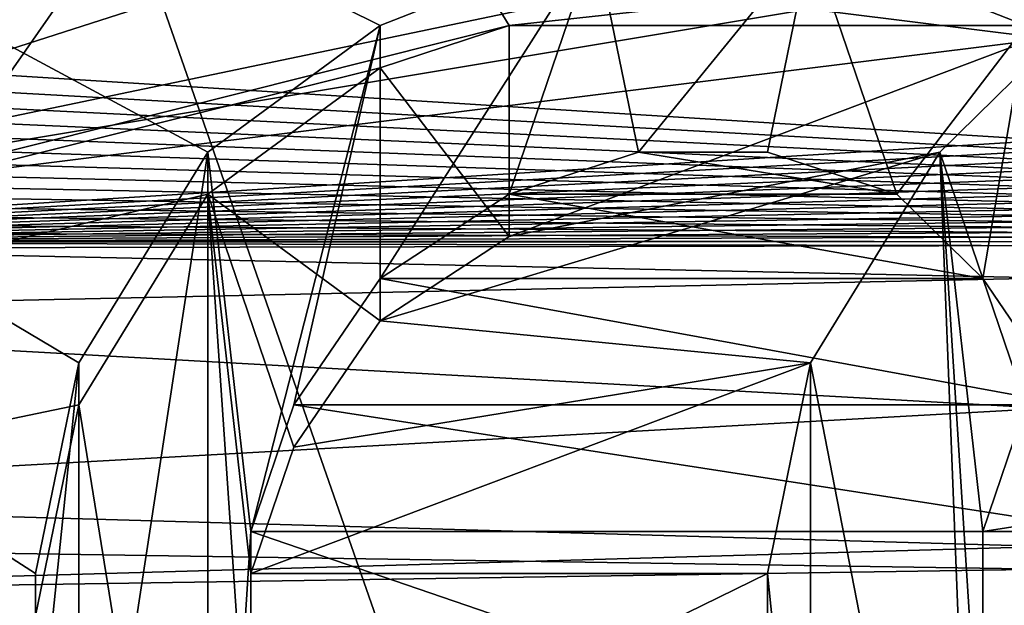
# Model space of a CAD drawing. Header units: millimetres. Extents: x -52 to 107, y -6 to 112.
# Tile 102 of 256: x 23.476 to 24.936, y 18.37 to 19.239. Entities that reach past the tile are written whole.
import ezdxf

# ---------------------------------------------------------------- set-up
doc = ezdxf.new("R2010")
doc.units = ezdxf.units.MM
doc.header["$LTSCALE"] = 65.185185
for name, color, linetype in [('13', 7, 'CONTINUOUS'), ('14', 7, 'CONTINUOUS'), ('1748', 7, 'CONTINUOUS'), ('1756', 7, 'CONTINUOUS'), ('1985', 7, 'CONTINUOUS'), ('1986', 7, 'CONTINUOUS'), ('1987', 7, 'CONTINUOUS'), ('1988', 7, 'CONTINUOUS'), ('1989', 7, 'CONTINUOUS'), ('1991', 7, 'CONTINUOUS'), ('1992', 7, 'CONTINUOUS'), ('1993', 7, 'CONTINUOUS'), ('1994', 7, 'CONTINUOUS'), ('1995', 7, 'CONTINUOUS'), ('1996', 7, 'CONTINUOUS'), ('1997', 7, 'CONTINUOUS'), ('1998', 7, 'CONTINUOUS'), ('2010', 7, 'CONTINUOUS'), ('2011', 7, 'CONTINUOUS'), ('2037', 7, 'CONTINUOUS'), ('2045', 7, 'CONTINUOUS'), ('2241', 7, 'CONTINUOUS'), ('2242', 7, 'CONTINUOUS'), ('2243', 7, 'CONTINUOUS'), ('2244', 7, 'CONTINUOUS'), ('2253', 7, 'CONTINUOUS'), ('2254', 7, 'CONTINUOUS'), ('2255', 7, 'CONTINUOUS'), ('2256', 7, 'CONTINUOUS'), ('2257', 7, 'CONTINUOUS'), ('2258', 7, 'CONTINUOUS'), ('2259', 7, 'CONTINUOUS'), ('2260', 7, 'CONTINUOUS'), ('2261', 7, 'CONTINUOUS'), ('2297', 7, 'CONTINUOUS'), ('2298', 7, 'CONTINUOUS'), ('3286', 7, 'CONTINUOUS'), ('3327', 7, 'CONTINUOUS'), ('3375', 7, 'CONTINUOUS'), ('3416', 7, 'CONTINUOUS'), ('59', 7, 'CONTINUOUS'), ('60', 7, 'CONTINUOUS')]:
    doc.layers.add(name, color=color, linetype=linetype)

msp = doc.modelspace()

# ---------------------------------------------------------------- linework, layer by layer
at = {"layer": '13', "linetype": 'CONTINUOUS'}
for points in [[(20.9066, 27.2278, -43.9998), (24.9992, 28.0828, -44.5), (20.9065, 15.5, -43.9998), (20.9066, 27.2278, -43.9998)], [(20.9065, 15.5, -43.9998), (24.9992, 28.0828, -44.5), (25, 15.5, -44.5), (20.9065, 15.5, -43.9998)]]:
    msp.add_3dface(points, dxfattribs=at)
at = {"layer": '14', "linetype": 'CONTINUOUS'}
for points in [[(20.9081, 27.2285, 44.0002), (25, 15.5, 44.5), (24.9978, 28.0828, 44.5), (20.9081, 27.2285, 44.0002)], [(20.9081, 15.5, 44.0002), (25, 15.5, 44.5), (20.9081, 27.2285, 44.0002), (20.9081, 15.5, 44.0002)]]:
    msp.add_3dface(points, dxfattribs=at)
at = {"layer": '1748', "color": 7, "linetype": 'CONTINUOUS', "true_color": 0x110197}
for points in [[(14.25, 16.73, 65.5), (16.3031, 23.0487, 65.5), (23.7553, 17.48, 65.5), (14.25, 16.73, 65.5)], [(23.7553, 17.48, 65.5), (16.3031, 23.0487, 65.5), (23.5638, 17.7925, 65.5), (23.7553, 17.48, 65.5)], [(23.5638, 17.7925, 65.5), (16.3031, 23.0487, 65.5), (23.5, 18.105, 65.5), (23.5638, 17.7925, 65.5)], [(23.5, 18.105, 65.5), (16.3031, 23.0487, 65.5), (23.5, 18.4175, 65.5), (23.5, 18.105, 65.5)], [(23.5, 18.4175, 65.5), (16.3031, 23.0487, 65.5), (23.5638, 18.73, 65.5), (23.5, 18.4175, 65.5)], [(23.5638, 18.73, 65.5), (16.3031, 23.0487, 65.5), (23.7553, 19.0425, 65.5), (23.5638, 18.73, 65.5)], [(23.7553, 19.0425, 65.5), (16.3031, 23.0487, 65.5), (24.0106, 19.23, 65.5), (23.7553, 19.0425, 65.5)], [(24.0106, 19.23, 65.5), (16.3031, 23.0487, 65.5), (24.3298, 19.355, 65.5), (24.0106, 19.23, 65.5)], [(25.7979, 19.23, 65.5), (24.6489, 19.355, 65.5), (26.1809, 19.855, 65.5), (25.7979, 19.23, 65.5)], [(25.7979, 19.23, 65.5), (24.9681, 19.23, 65.5), (24.6489, 19.355, 65.5), (25.7979, 19.23, 65.5)]]:
    msp.add_3dface(points, dxfattribs=at)
at = {"layer": '1756', "color": 7, "linetype": 'CONTINUOUS', "true_color": 0x110197}
for points in [[(22.5693, 18.9084, 66.5), (27.5, 20.4913, 66.5), (17.4307, 20.6189, 66.5), (22.5693, 18.9084, 66.5)], [(30.1524, 20.4913, 66.5), (27.5, 20.4913, 66.5), (22.5693, 18.9084, 66.5), (30.1524, 20.4913, 66.5)], [(30.4538, 20.2227, 66.5), (30.1524, 20.4913, 66.5), (22.5693, 18.9084, 66.5), (30.4538, 20.2227, 66.5)], [(30.6724, 19.9167, 66.5), (30.4538, 20.2227, 66.5), (22.5693, 18.9084, 66.5), (30.6724, 19.9167, 66.5)], [(30.838, 19.4248, 66.5), (30.6724, 19.9167, 66.5), (22.5693, 18.9084, 66.5), (30.838, 19.4248, 66.5)], [(30.8367, 19.3722, 66.5), (30.838, 19.4248, 66.5), (22.5693, 18.9084, 66.5), (30.8367, 19.3722, 66.5)], [(30.8332, 19.3221, 66.5), (30.8367, 19.3722, 66.5), (22.5693, 18.9084, 66.5), (30.8332, 19.3221, 66.5)], [(30.8274, 19.2745, 66.5), (30.8332, 19.3221, 66.5), (22.5693, 18.9084, 66.5), (30.8274, 19.2745, 66.5)], [(30.8192, 19.2294, 66.5), (30.8274, 19.2745, 66.5), (22.5693, 18.9084, 66.5), (30.8192, 19.2294, 66.5)], [(30.8089, 19.1868, 66.5), (30.8192, 19.2294, 66.5), (22.5693, 18.9084, 66.5), (30.8089, 19.1868, 66.5)], [(30.7965, 19.1467, 66.5), (30.8089, 19.1868, 66.5), (22.5693, 18.9084, 66.5), (30.7965, 19.1467, 66.5)], [(30.7821, 19.1092, 66.5), (30.7965, 19.1467, 66.5), (22.5693, 18.9084, 66.5), (30.7821, 19.1092, 66.5)], [(30.7658, 19.0742, 66.5), (30.7821, 19.1092, 66.5), (22.5693, 18.9084, 66.5), (30.7658, 19.0742, 66.5)], [(30.7478, 19.0417, 66.5), (30.7658, 19.0742, 66.5), (22.5693, 18.9084, 66.5), (30.7478, 19.0417, 66.5)], [(30.7279, 19.0118, 66.5), (30.7478, 19.0417, 66.5), (22.5693, 18.9084, 66.5), (30.7279, 19.0118, 66.5)], [(30.7065, 18.984, 66.5), (30.7279, 19.0118, 66.5), (22.5693, 18.9084, 66.5), (30.7065, 18.984, 66.5)], [(30.6835, 18.9584, 66.5), (30.7065, 18.984, 66.5), (22.5693, 18.9084, 66.5), (30.6835, 18.9584, 66.5)], [(30.6586, 18.9349, 66.5), (30.6835, 18.9584, 66.5), (22.5693, 18.9084, 66.5), (30.6586, 18.9349, 66.5)], [(30.6318, 18.913, 66.5), (30.6586, 18.9349, 66.5), (22.5693, 18.9084, 66.5), (30.6318, 18.913, 66.5)], [(30.603, 18.893, 66.5), (30.6318, 18.913, 66.5), (22.5693, 18.9084, 66.5), (30.603, 18.893, 66.5)], [(27.5, 18.8015, 66.5), (30.603, 18.893, 66.5), (22.5693, 18.9084, 66.5), (27.5, 18.8015, 66.5)], [(22.5693, 18.5275, 66.5), (27.5, 18.8015, 66.5), (22.5693, 18.9084, 66.5), (22.5693, 18.5275, 66.5)], [(27.5, 18.386, 66.5), (27.5, 18.8015, 66.5), (22.5693, 18.5275, 66.5), (27.5, 18.386, 66.5)], [(27.5, 18.386, 66.5), (22.5693, 18.5275, 66.5), (19.1136, 18.5137, 66.5), (27.5, 18.386, 66.5)], [(22.5, 16.3184, 66.5), (27.5, 18.386, 66.5), (19.1136, 18.5137, 66.5), (22.5, 16.3184, 66.5)], [(30.1939, 18.386, 66.5), (27.5, 18.386, 66.5), (22.5, 16.3184, 66.5), (30.1939, 18.386, 66.5)], [(28.1452, 17.6085, 66.5), (30.1939, 18.386, 66.5), (22.5, 16.3184, 66.5), (28.1452, 17.6085, 66.5)]]:
    msp.add_3dface(points, dxfattribs=at)
at = {"layer": '1985', "color": 7, "linetype": 'CONTINUOUS', "true_color": 0x110197}
for points in [[(23.5, 18.105, 65.5), (23.5, 18.4175, 65.5), (23.5, 18.4175, 65), (23.5, 18.105, 65.5)], [(23.5, 18.105, 65), (23.5, 18.105, 65.5), (23.5, 18.4175, 65), (23.5, 18.105, 65)]]:
    msp.add_3dface(points, dxfattribs=at)
at = {"layer": '1986', "color": 7, "linetype": 'CONTINUOUS', "true_color": 0x110197}
for points in [[(23.5, 18.4175, 65.5), (23.5638, 18.73, 65.5), (23.5638, 18.73, 65), (23.5, 18.4175, 65.5)], [(23.5, 18.4175, 65), (23.5, 18.4175, 65.5), (23.5638, 18.73, 65), (23.5, 18.4175, 65)]]:
    msp.add_3dface(points, dxfattribs=at)
at = {"layer": '1987', "color": 7, "linetype": 'CONTINUOUS', "true_color": 0x110197}
for points in [[(23.5638, 18.73, 65.5), (23.7553, 19.0425, 65.5), (23.7553, 19.0425, 65), (23.5638, 18.73, 65.5)], [(23.5638, 18.73, 65), (23.5638, 18.73, 65.5), (23.7553, 19.0425, 65), (23.5638, 18.73, 65)]]:
    msp.add_3dface(points, dxfattribs=at)
at = {"layer": '1988', "color": 7, "linetype": 'CONTINUOUS', "true_color": 0x110197}
for points in [[(23.7553, 19.0425, 65.5), (24.0106, 19.23, 65.5), (24.0106, 19.23, 65), (23.7553, 19.0425, 65.5)], [(23.7553, 19.0425, 65), (23.7553, 19.0425, 65.5), (24.0106, 19.23, 65), (23.7553, 19.0425, 65)]]:
    msp.add_3dface(points, dxfattribs=at)
at = {"layer": '1989', "color": 7, "linetype": 'CONTINUOUS', "true_color": 0x110197}
for points in [[(24.0106, 19.23, 65.5), (24.3298, 19.355, 65.5), (24.3298, 19.355, 65), (24.0106, 19.23, 65.5)], [(24.0106, 19.23, 65), (24.0106, 19.23, 65.5), (24.3298, 19.355, 65), (24.0106, 19.23, 65)]]:
    msp.add_3dface(points, dxfattribs=at)
at = {"layer": '1991', "color": 7, "linetype": 'CONTINUOUS', "true_color": 0x110197}
for points in [[(24.6489, 19.355, 65.5), (24.9681, 19.23, 65.5), (24.9681, 19.23, 65), (24.6489, 19.355, 65.5)], [(24.6489, 19.355, 65.5), (24.9681, 19.23, 65), (24.6489, 19.355, 65), (24.6489, 19.355, 65.5)]]:
    msp.add_3dface(points, dxfattribs=at)
at = {"layer": '1992', "color": 7, "linetype": 'CONTINUOUS', "true_color": 0x110197}
for points in [[(24.7766, 18.98, 65), (24.7766, 18.98, 65.5), (24.5851, 19.0425, 65), (24.7766, 18.98, 65)], [(24.5851, 19.0425, 65), (24.7766, 18.98, 65.5), (24.5851, 19.0425, 65.5), (24.5851, 19.0425, 65)]]:
    msp.add_3dface(points, dxfattribs=at)
at = {"layer": '1993', "color": 7, "linetype": 'CONTINUOUS', "true_color": 0x110197}
for points in [[(24.5851, 19.0425, 65), (24.5851, 19.0425, 65.5), (24.3936, 19.0425, 65), (24.5851, 19.0425, 65)], [(24.3936, 19.0425, 65), (24.5851, 19.0425, 65.5), (24.3936, 19.0425, 65.5), (24.3936, 19.0425, 65)]]:
    msp.add_3dface(points, dxfattribs=at)
at = {"layer": '1994', "color": 7, "linetype": 'CONTINUOUS', "true_color": 0x110197}
for points in [[(24.3936, 19.0425, 65), (24.3936, 19.0425, 65.5), (24.2021, 18.98, 65), (24.3936, 19.0425, 65)], [(24.2021, 18.98, 65), (24.3936, 19.0425, 65.5), (24.2021, 18.98, 65.5), (24.2021, 18.98, 65)]]:
    msp.add_3dface(points, dxfattribs=at)
at = {"layer": '1995', "color": 7, "linetype": 'CONTINUOUS', "true_color": 0x110197}
for points in [[(24.2021, 18.98, 65), (24.2021, 18.98, 65.5), (24.0106, 18.855, 65), (24.2021, 18.98, 65)], [(24.0106, 18.855, 65), (24.2021, 18.98, 65.5), (24.0106, 18.855, 65.5), (24.0106, 18.855, 65)]]:
    msp.add_3dface(points, dxfattribs=at)
at = {"layer": '1996', "color": 7, "linetype": 'CONTINUOUS', "true_color": 0x110197}
for points in [[(24.0106, 18.855, 65), (24.0106, 18.855, 65.5), (23.883, 18.6675, 65), (24.0106, 18.855, 65)], [(23.883, 18.6675, 65), (24.0106, 18.855, 65.5), (23.883, 18.6675, 65.5), (23.883, 18.6675, 65)]]:
    msp.add_3dface(points, dxfattribs=at)
at = {"layer": '1997', "color": 7, "linetype": 'CONTINUOUS', "true_color": 0x110197}
for points in [[(23.883, 18.6675, 65), (23.883, 18.6675, 65.5), (23.8191, 18.48, 65), (23.883, 18.6675, 65)], [(23.8191, 18.48, 65), (23.883, 18.6675, 65.5), (23.8191, 18.48, 65.5), (23.8191, 18.48, 65)]]:
    msp.add_3dface(points, dxfattribs=at)
at = {"layer": '1998', "color": 7, "linetype": 'CONTINUOUS', "true_color": 0x110197}
for points in [[(23.8191, 18.48, 65), (23.8191, 18.48, 65.5), (23.8191, 18.0425, 65), (23.8191, 18.48, 65)], [(23.8191, 18.0425, 65), (23.8191, 18.48, 65.5), (23.8191, 18.0425, 65.5), (23.8191, 18.0425, 65)]]:
    msp.add_3dface(points, dxfattribs=at)
at = {"layer": '2010', "color": 7, "linetype": 'CONTINUOUS', "true_color": 0x110197}
for points in [[(25.0319, 18.6675, 65), (25.0319, 18.6675, 65.5), (24.9043, 18.855, 65), (25.0319, 18.6675, 65)], [(24.9043, 18.855, 65), (25.0319, 18.6675, 65.5), (24.9043, 18.855, 65.5), (24.9043, 18.855, 65)]]:
    msp.add_3dface(points, dxfattribs=at)
at = {"layer": '2011', "color": 7, "linetype": 'CONTINUOUS', "true_color": 0x110197}
for points in [[(24.7766, 18.98, 65.5), (24.7766, 18.98, 65), (24.9043, 18.855, 65.5), (24.7766, 18.98, 65.5)], [(24.7766, 18.98, 65), (24.9043, 18.855, 65), (24.9043, 18.855, 65.5), (24.7766, 18.98, 65)]]:
    msp.add_3dface(points, dxfattribs=at)
at = {"layer": '2037', "color": 7, "linetype": 'CONTINUOUS', "true_color": 0xff0707}
for points in [[(16.3031, 23.0487, -65.5), (14.25, 16.73, -65.5), (23.5, 22.105, -65.5), (16.3031, 23.0487, -65.5)], [(23.5, 22.105, -65.5), (14.25, 16.73, -65.5), (23.5, 19.855, -65.5), (23.5, 22.105, -65.5)], [(14.25, 16.73, -65.5), (24.2021, 19.23, -65.5), (23.8191, 19.855, -65.5), (14.25, 16.73, -65.5)], [(23.5, 19.855, -65.5), (14.25, 16.73, -65.5), (23.8191, 19.855, -65.5), (23.5, 19.855, -65.5)], [(24.2021, 19.23, -65.5), (25.3511, 19.355, -65.5), (23.8191, 19.855, -65.5), (24.2021, 19.23, -65.5)], [(24.2021, 19.23, -65.5), (25.0319, 19.23, -65.5), (25.3511, 19.355, -65.5), (24.2021, 19.23, -65.5)], [(24.2021, 19.23, -65.5), (14.25, 16.73, -65.5), (24.0106, 19.1675, -65.5), (24.2021, 19.23, -65.5)], [(24.8404, 19.0425, -65.5), (25.0319, 19.23, -65.5), (24.2021, 18.9175, -65.5), (24.8404, 19.0425, -65.5)], [(24.2021, 18.9175, -65.5), (25.0319, 19.23, -65.5), (24.2021, 19.23, -65.5), (24.2021, 18.9175, -65.5)], [(24.0106, 19.1675, -65.5), (14.25, 16.73, -65.5), (23.7553, 18.98, -65.5), (24.0106, 19.1675, -65.5)], [(24.6489, 18.73, -65.5), (24.8404, 19.0425, -65.5), (24.0106, 18.7925, -65.5), (24.6489, 18.73, -65.5)], [(24.0106, 18.7925, -65.5), (24.8404, 19.0425, -65.5), (24.2021, 18.9175, -65.5), (24.0106, 18.7925, -65.5)], [(23.7553, 18.98, -65.5), (14.25, 16.73, -65.5), (23.5638, 18.6675, -65.5), (23.7553, 18.98, -65.5)], [(23.883, 18.605, -65.5), (24.6489, 18.73, -65.5), (24.0106, 18.7925, -65.5), (23.883, 18.605, -65.5)], [(24.5851, 18.4175, -65.5), (24.6489, 18.73, -65.5), (23.8191, 18.4175, -65.5), (24.5851, 18.4175, -65.5)], [(23.8191, 18.4175, -65.5), (24.6489, 18.73, -65.5), (23.883, 18.605, -65.5), (23.8191, 18.4175, -65.5)], [(23.5638, 18.6675, -65.5), (14.25, 16.73, -65.5), (23.5, 18.355, -65.5), (23.5638, 18.6675, -65.5)], [(24.5851, 18.105, -65.5), (24.5851, 18.4175, -65.5), (23.8191, 18.0425, -65.5), (24.5851, 18.105, -65.5)], [(23.8191, 18.0425, -65.5), (24.5851, 18.4175, -65.5), (23.8191, 18.4175, -65.5), (23.8191, 18.0425, -65.5)]]:
    msp.add_3dface(points, dxfattribs=at)
at = {"layer": '2045', "color": 7, "linetype": 'CONTINUOUS', "true_color": 0xff0707}
for points in [[(27.4307, 18.9084, -66.5), (22.5, 20.4913, -66.5), (32.5693, 20.6189, -66.5), (27.4307, 18.9084, -66.5)], [(19.5462, 20.2227, -66.5), (19.8476, 20.4913, -66.5), (27.4307, 18.9084, -66.5), (19.5462, 20.2227, -66.5)], [(19.8476, 20.4913, -66.5), (22.5, 20.4913, -66.5), (27.4307, 18.9084, -66.5), (19.8476, 20.4913, -66.5)], [(19.3275, 19.9167, -66.5), (19.5462, 20.2227, -66.5), (27.4307, 18.9084, -66.5), (19.3275, 19.9167, -66.5)], [(19.162, 19.4248, -66.5), (19.3275, 19.9167, -66.5), (27.4307, 18.9084, -66.5), (19.162, 19.4248, -66.5)], [(19.1633, 19.3722, -66.5), (19.162, 19.4248, -66.5), (27.4307, 18.9084, -66.5), (19.1633, 19.3722, -66.5)], [(19.1668, 19.3221, -66.5), (19.1633, 19.3722, -66.5), (27.4307, 18.9084, -66.5), (19.1668, 19.3221, -66.5)], [(19.1726, 19.2745, -66.5), (19.1668, 19.3221, -66.5), (27.4307, 18.9084, -66.5), (19.1726, 19.2745, -66.5)], [(19.1808, 19.2294, -66.5), (19.1726, 19.2745, -66.5), (27.4307, 18.9084, -66.5), (19.1808, 19.2294, -66.5)], [(19.1911, 19.1867, -66.5), (19.1808, 19.2294, -66.5), (27.4307, 18.9084, -66.5), (19.1911, 19.1867, -66.5)], [(19.2035, 19.1467, -66.5), (19.1911, 19.1867, -66.5), (27.4307, 18.9084, -66.5), (19.2035, 19.1467, -66.5)], [(19.2179, 19.1091, -66.5), (19.2035, 19.1467, -66.5), (27.4307, 18.9084, -66.5), (19.2179, 19.1091, -66.5)], [(19.2342, 19.0741, -66.5), (19.2179, 19.1091, -66.5), (27.4307, 18.9084, -66.5), (19.2342, 19.0741, -66.5)], [(19.2523, 19.0417, -66.5), (19.2342, 19.0741, -66.5), (27.4307, 18.9084, -66.5), (19.2523, 19.0417, -66.5)], [(19.2721, 19.0118, -66.5), (19.2523, 19.0417, -66.5), (27.4307, 18.9084, -66.5), (19.2721, 19.0118, -66.5)], [(19.2935, 18.984, -66.5), (19.2721, 19.0118, -66.5), (27.4307, 18.9084, -66.5), (19.2935, 18.984, -66.5)], [(19.3165, 18.9584, -66.5), (19.2935, 18.984, -66.5), (27.4307, 18.9084, -66.5), (19.3165, 18.9584, -66.5)], [(19.3414, 18.9349, -66.5), (19.3165, 18.9584, -66.5), (27.4307, 18.9084, -66.5), (19.3414, 18.9349, -66.5)], [(19.3682, 18.913, -66.5), (19.3414, 18.9349, -66.5), (27.4307, 18.9084, -66.5), (19.3682, 18.913, -66.5)], [(19.3969, 18.893, -66.5), (19.3682, 18.913, -66.5), (27.4307, 18.9084, -66.5), (19.3969, 18.893, -66.5)], [(22.5, 18.8015, -66.5), (19.3969, 18.893, -66.5), (27.4307, 18.9084, -66.5), (22.5, 18.8015, -66.5)], [(27.4307, 18.5275, -66.5), (22.5, 18.8015, -66.5), (27.4307, 18.9084, -66.5), (27.4307, 18.5275, -66.5)], [(22.5, 18.386, -66.5), (22.5, 18.8015, -66.5), (27.4307, 18.5275, -66.5), (22.5, 18.386, -66.5)], [(22.5, 18.386, -66.5), (27.4307, 18.5275, -66.5), (30.8864, 18.5137, -66.5), (22.5, 18.386, -66.5)], [(27.5, 16.3184, -66.5), (22.5, 18.386, -66.5), (30.8864, 18.5137, -66.5), (27.5, 16.3184, -66.5)], [(19.8061, 18.386, -66.5), (22.5, 18.386, -66.5), (27.5, 16.3184, -66.5), (19.8061, 18.386, -66.5)], [(21.8548, 17.6085, -66.5), (19.8061, 18.386, -66.5), (27.5, 16.3184, -66.5), (21.8548, 17.6085, -66.5)]]:
    msp.add_3dface(points, dxfattribs=at)
at = {"layer": '2241', "color": 7, "linetype": 'CONTINUOUS', "true_color": 0xff0707}
for points in [[(25.0319, 19.23, -65.5), (24.8404, 19.0425, -65.5), (24.8404, 19.0425, -65), (25.0319, 19.23, -65.5)], [(25.0319, 19.23, -65), (25.0319, 19.23, -65.5), (24.8404, 19.0425, -65), (25.0319, 19.23, -65)]]:
    msp.add_3dface(points, dxfattribs=at)
at = {"layer": '2242', "color": 7, "linetype": 'CONTINUOUS', "true_color": 0xff0707}
for points in [[(24.8404, 19.0425, -65.5), (24.6489, 18.73, -65.5), (24.6489, 18.73, -65), (24.8404, 19.0425, -65.5)], [(24.8404, 19.0425, -65), (24.8404, 19.0425, -65.5), (24.6489, 18.73, -65), (24.8404, 19.0425, -65)]]:
    msp.add_3dface(points, dxfattribs=at)
at = {"layer": '2243', "color": 7, "linetype": 'CONTINUOUS', "true_color": 0xff0707}
for points in [[(24.6489, 18.73, -65.5), (24.5851, 18.4175, -65.5), (24.5851, 18.4175, -65), (24.6489, 18.73, -65.5)], [(24.6489, 18.73, -65), (24.6489, 18.73, -65.5), (24.5851, 18.4175, -65), (24.6489, 18.73, -65)]]:
    msp.add_3dface(points, dxfattribs=at)
at = {"layer": '2244', "color": 7, "linetype": 'CONTINUOUS', "true_color": 0xff0707}
for points in [[(24.5851, 18.4175, -65.5), (24.5851, 18.105, -65.5), (24.5851, 18.105, -65), (24.5851, 18.4175, -65.5)], [(24.5851, 18.4175, -65), (24.5851, 18.4175, -65.5), (24.5851, 18.105, -65), (24.5851, 18.4175, -65)]]:
    msp.add_3dface(points, dxfattribs=at)
at = {"layer": '2253', "color": 7, "linetype": 'CONTINUOUS', "true_color": 0xff0707}
for points in [[(23.8191, 18.0425, -65.5), (23.8191, 18.4175, -65.5), (23.8191, 18.4175, -65), (23.8191, 18.0425, -65.5)], [(23.8191, 18.0425, -65), (23.8191, 18.0425, -65.5), (23.8191, 18.4175, -65), (23.8191, 18.0425, -65)]]:
    msp.add_3dface(points, dxfattribs=at)
at = {"layer": '2254', "color": 7, "linetype": 'CONTINUOUS', "true_color": 0xff0707}
for points in [[(23.8191, 18.4175, -65.5), (23.883, 18.605, -65.5), (23.883, 18.605, -65), (23.8191, 18.4175, -65.5)], [(23.8191, 18.4175, -65), (23.8191, 18.4175, -65.5), (23.883, 18.605, -65), (23.8191, 18.4175, -65)]]:
    msp.add_3dface(points, dxfattribs=at)
at = {"layer": '2255', "color": 7, "linetype": 'CONTINUOUS', "true_color": 0xff0707}
for points in [[(23.883, 18.605, -65.5), (24.0106, 18.7925, -65.5), (24.0106, 18.7925, -65), (23.883, 18.605, -65.5)], [(23.883, 18.605, -65), (23.883, 18.605, -65.5), (24.0106, 18.7925, -65), (23.883, 18.605, -65)]]:
    msp.add_3dface(points, dxfattribs=at)
at = {"layer": '2256', "color": 7, "linetype": 'CONTINUOUS', "true_color": 0xff0707}
for points in [[(24.0106, 18.7925, -65.5), (24.2021, 18.9175, -65.5), (24.2021, 18.9175, -65), (24.0106, 18.7925, -65.5)], [(24.0106, 18.7925, -65), (24.0106, 18.7925, -65.5), (24.2021, 18.9175, -65), (24.0106, 18.7925, -65)]]:
    msp.add_3dface(points, dxfattribs=at)
at = {"layer": '2257', "color": 7, "linetype": 'CONTINUOUS', "true_color": 0xff0707}
for points in [[(24.2021, 18.9175, -65.5), (24.2021, 19.23, -65.5), (24.2021, 19.23, -65), (24.2021, 18.9175, -65.5)], [(24.2021, 18.9175, -65), (24.2021, 18.9175, -65.5), (24.2021, 19.23, -65), (24.2021, 18.9175, -65)]]:
    msp.add_3dface(points, dxfattribs=at)
at = {"layer": '2258', "color": 7, "linetype": 'CONTINUOUS', "true_color": 0xff0707}
for points in [[(24.2021, 19.23, -65.5), (24.0106, 19.1675, -65.5), (24.0106, 19.1675, -65), (24.2021, 19.23, -65.5)], [(24.2021, 19.23, -65), (24.2021, 19.23, -65.5), (24.0106, 19.1675, -65), (24.2021, 19.23, -65)]]:
    msp.add_3dface(points, dxfattribs=at)
at = {"layer": '2259', "color": 7, "linetype": 'CONTINUOUS', "true_color": 0xff0707}
for points in [[(24.0106, 19.1675, -65.5), (23.7553, 18.98, -65.5), (23.7553, 18.98, -65), (24.0106, 19.1675, -65.5)], [(24.0106, 19.1675, -65), (24.0106, 19.1675, -65.5), (23.7553, 18.98, -65), (24.0106, 19.1675, -65)]]:
    msp.add_3dface(points, dxfattribs=at)
at = {"layer": '2260', "color": 7, "linetype": 'CONTINUOUS', "true_color": 0xff0707}
for points in [[(23.7553, 18.98, -65.5), (23.5638, 18.6675, -65.5), (23.5638, 18.6675, -65), (23.7553, 18.98, -65.5)], [(23.7553, 18.98, -65), (23.7553, 18.98, -65.5), (23.5638, 18.6675, -65), (23.7553, 18.98, -65)]]:
    msp.add_3dface(points, dxfattribs=at)
at = {"layer": '2261', "color": 7, "linetype": 'CONTINUOUS', "true_color": 0xff0707}
for points in [[(23.5638, 18.6675, -65.5), (23.5, 18.355, -65.5), (23.5, 18.355, -65), (23.5638, 18.6675, -65.5)], [(23.5638, 18.6675, -65), (23.5638, 18.6675, -65.5), (23.5, 18.355, -65), (23.5638, 18.6675, -65)]]:
    msp.add_3dface(points, dxfattribs=at)
at = {"layer": '2297', "color": 7, "linetype": 'CONTINUOUS', "true_color": 0xff0707}
for points in [[(24.9043, 18.0425, -65), (24.9043, 18.0425, -65.5), (24.9043, 18.48, -65), (24.9043, 18.0425, -65)], [(24.9043, 18.48, -65), (24.9043, 18.0425, -65.5), (24.9043, 18.48, -65.5), (24.9043, 18.48, -65)]]:
    msp.add_3dface(points, dxfattribs=at)
at = {"layer": '2298', "color": 7, "linetype": 'CONTINUOUS', "true_color": 0xff0707}
for points in [[(24.9043, 18.48, -65), (24.9043, 18.48, -65.5), (24.9681, 18.6675, -65), (24.9043, 18.48, -65)], [(24.9681, 18.6675, -65), (24.9043, 18.48, -65.5), (24.9681, 18.6675, -65.5), (24.9681, 18.6675, -65)]]:
    msp.add_3dface(points, dxfattribs=at)
at = {"layer": '3286', "color": 7, "linetype": 'CONTINUOUS', "true_color": 0x110197}
for points in [[(24.3936, 19.0425, 65.5), (24.7766, 18.98, 65.5), (24.2021, 18.98, 65.5), (24.3936, 19.0425, 65.5)], [(24.5851, 19.0425, 65.5), (24.7766, 18.98, 65.5), (24.3936, 19.0425, 65.5), (24.5851, 19.0425, 65.5)], [(24.0106, 18.855, 65.5), (24.2021, 18.98, 65.5), (24.9043, 18.855, 65.5), (24.0106, 18.855, 65.5)], [(24.2021, 18.98, 65.5), (24.7766, 18.98, 65.5), (24.9043, 18.855, 65.5), (24.2021, 18.98, 65.5)], [(23.883, 18.6675, 65.5), (24.0106, 18.855, 65.5), (25.0319, 18.6675, 65.5), (23.883, 18.6675, 65.5)], [(25.0319, 18.6675, 65.5), (24.0106, 18.855, 65.5), (24.9043, 18.855, 65.5), (25.0319, 18.6675, 65.5)], [(23.8191, 18.48, 65.5), (23.883, 18.6675, 65.5), (25.0957, 18.48, 65.5), (23.8191, 18.48, 65.5)], [(25.0957, 18.48, 65.5), (23.883, 18.6675, 65.5), (25.0319, 18.6675, 65.5), (25.0957, 18.48, 65.5)], [(23.8191, 18.0425, 65.5), (23.8191, 18.48, 65.5), (25.0957, 18.0425, 65.5), (23.8191, 18.0425, 65.5)], [(25.0957, 18.0425, 65.5), (23.8191, 18.48, 65.5), (25.0957, 18.48, 65.5), (25.0957, 18.0425, 65.5)]]:
    msp.add_3dface(points, dxfattribs=at)
at = {"layer": '3327', "color": 7, "linetype": 'CONTINUOUS', "true_color": 0x110197}
for points in [[(24.0106, 19.23, 65), (24.3298, 19.355, 65), (24.0106, 18.855, 65), (24.0106, 19.23, 65)], [(24.3298, 19.355, 65), (24.2021, 18.98, 65), (24.0106, 18.855, 65), (24.3298, 19.355, 65)], [(24.3298, 19.355, 65), (24.3936, 19.0425, 65), (24.2021, 18.98, 65), (24.3298, 19.355, 65)], [(24.3298, 19.355, 65), (24.6489, 19.355, 65), (24.3936, 19.0425, 65), (24.3298, 19.355, 65)], [(24.6489, 19.355, 65), (24.5851, 19.0425, 65), (24.3936, 19.0425, 65), (24.6489, 19.355, 65)], [(24.6489, 19.355, 65), (24.7766, 18.98, 65), (24.5851, 19.0425, 65), (24.6489, 19.355, 65)], [(24.6489, 19.355, 65), (24.9681, 19.23, 65), (24.7766, 18.98, 65), (24.6489, 19.355, 65)], [(23.7553, 19.0425, 65), (24.0106, 19.23, 65), (23.8191, 18.48, 65), (23.7553, 19.0425, 65)], [(24.0106, 19.23, 65), (23.883, 18.6675, 65), (23.8191, 18.48, 65), (24.0106, 19.23, 65)], [(24.0106, 19.23, 65), (24.0106, 18.855, 65), (23.883, 18.6675, 65), (24.0106, 19.23, 65)], [(24.7766, 18.98, 65), (24.9681, 19.23, 65), (24.9043, 18.855, 65), (24.7766, 18.98, 65)], [(24.9681, 19.23, 65), (25.0319, 18.6675, 65), (24.9043, 18.855, 65), (24.9681, 19.23, 65)], [(23.7553, 17.48, 65), (23.5638, 17.7925, 65), (23.7553, 19.0425, 65), (23.7553, 17.48, 65)], [(23.5638, 17.7925, 65), (23.5638, 18.73, 65), (23.7553, 19.0425, 65), (23.5638, 17.7925, 65)], [(23.7553, 17.48, 65), (23.7553, 19.0425, 65), (23.8191, 18.48, 65), (23.7553, 17.48, 65)], [(23.5638, 17.7925, 65), (23.5, 18.105, 65), (23.5638, 18.73, 65), (23.5638, 17.7925, 65)], [(23.5, 18.105, 65), (23.5, 18.4175, 65), (23.5638, 18.73, 65), (23.5, 18.105, 65)], [(23.7553, 17.48, 65), (23.8191, 18.48, 65), (23.8191, 18.0425, 65), (23.7553, 17.48, 65)]]:
    msp.add_3dface(points, dxfattribs=at)
at = {"layer": '3375', "color": 7, "linetype": 'CONTINUOUS', "true_color": 0xff0707}
for points in [[(26.1809, 18.48, -65.5), (26.117, 18.6675, -65.5), (24.9043, 18.48, -65.5), (26.1809, 18.48, -65.5)], [(24.9043, 18.48, -65.5), (26.117, 18.6675, -65.5), (24.9681, 18.6675, -65.5), (24.9043, 18.48, -65.5)], [(26.1809, 18.0425, -65.5), (26.1809, 18.48, -65.5), (24.9043, 18.0425, -65.5), (26.1809, 18.0425, -65.5)], [(24.9043, 18.0425, -65.5), (26.1809, 18.48, -65.5), (24.9043, 18.48, -65.5), (24.9043, 18.0425, -65.5)]]:
    msp.add_3dface(points, dxfattribs=at)
at = {"layer": '3416', "color": 7, "linetype": 'CONTINUOUS', "true_color": 0xff0707}
for points in [[(24.2021, 18.9175, -65), (24.2021, 19.23, -65), (24.0106, 19.1675, -65), (24.2021, 18.9175, -65)], [(25.0319, 19.23, -65), (24.8404, 19.0425, -65), (24.9681, 18.6675, -65), (25.0319, 19.23, -65)], [(24.0106, 18.7925, -65), (24.0106, 19.1675, -65), (23.7553, 18.98, -65), (24.0106, 18.7925, -65)], [(24.0106, 18.7925, -65), (24.2021, 18.9175, -65), (24.0106, 19.1675, -65), (24.0106, 18.7925, -65)], [(24.8404, 19.0425, -65), (24.6489, 18.73, -65), (24.9043, 17.4175, -65), (24.8404, 19.0425, -65)], [(24.8404, 19.0425, -65), (24.9043, 17.4175, -65), (24.9043, 18.0425, -65), (24.8404, 19.0425, -65)], [(24.8404, 19.0425, -65), (24.9043, 18.0425, -65), (24.9043, 18.48, -65), (24.8404, 19.0425, -65)], [(24.8404, 19.0425, -65), (24.9043, 18.48, -65), (24.9681, 18.6675, -65), (24.8404, 19.0425, -65)], [(23.7553, 18.98, -65), (23.5638, 18.6675, -65), (23.7553, 17.48, -65), (23.7553, 18.98, -65)], [(23.8191, 18.0425, -65), (23.8191, 18.4175, -65), (23.7553, 18.98, -65), (23.8191, 18.0425, -65)], [(23.8191, 18.0425, -65), (23.7553, 18.98, -65), (23.7553, 17.48, -65), (23.8191, 18.0425, -65)], [(23.8191, 18.4175, -65), (23.883, 18.605, -65), (23.7553, 18.98, -65), (23.8191, 18.4175, -65)], [(23.883, 18.605, -65), (24.0106, 18.7925, -65), (23.7553, 18.98, -65), (23.883, 18.605, -65)], [(24.6489, 18.73, -65), (24.5851, 18.4175, -65), (24.6489, 17.7925, -65), (24.6489, 18.73, -65)], [(24.6489, 18.73, -65), (24.6489, 17.7925, -65), (24.9043, 17.4175, -65), (24.6489, 18.73, -65)], [(23.5638, 18.6675, -65), (23.5, 18.355, -65), (23.5638, 17.7925, -65), (23.5638, 18.6675, -65)], [(23.5638, 18.6675, -65), (23.5638, 17.7925, -65), (23.7553, 17.48, -65), (23.5638, 18.6675, -65)], [(24.5851, 18.4175, -65), (24.5851, 18.105, -65), (24.6489, 17.7925, -65), (24.5851, 18.4175, -65)]]:
    msp.add_3dface(points, dxfattribs=at)
at = {"layer": '59', "linetype": 'CONTINUOUS'}
for points in [[(29.0919, 27.2285, 44.0002), (29.0919, 15.5, 44.0002), (20.9081, 27.2285, 44.0002), (29.0919, 27.2285, 44.0002)], [(29.0919, 15.5, 44.0002), (20.9081, 15.5, 44.0002), (20.9081, 27.2285, 44.0002), (29.0919, 15.5, 44.0002)]]:
    msp.add_3dface(points, dxfattribs=at)
at = {"layer": '60', "linetype": 'CONTINUOUS'}
for points in [[(29.0935, 15.5, -43.9998), (29.0935, 27.2278, -43.9998), (20.9065, 15.5, -43.9998), (29.0935, 15.5, -43.9998)], [(29.0935, 27.2278, -43.9998), (20.9066, 27.2278, -43.9998), (20.9065, 15.5, -43.9998), (29.0935, 27.2278, -43.9998)]]:
    msp.add_3dface(points, dxfattribs=at)

doc.saveas('drawing.dxf')
